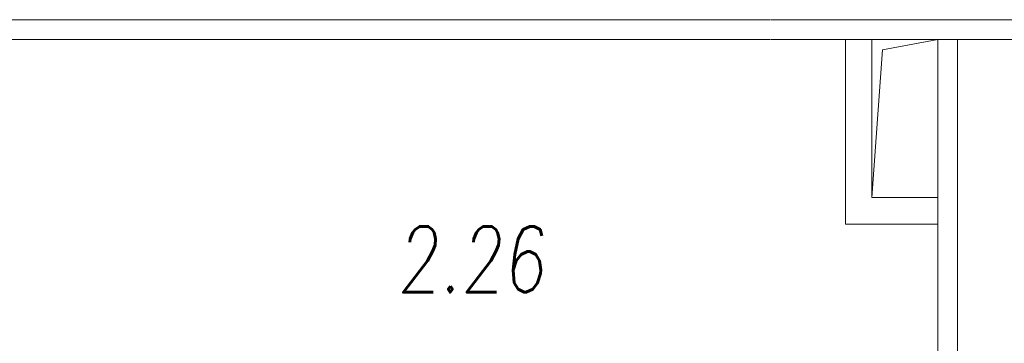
# Model space of a CAD drawing. Header units: millimetres. Extents: x 144573 to 336993, y 74252 to 247042.
# Tile 181 of 256: x 148312 to 152052, y 192465 to 193693. Entities that reach past the tile are written whole.
import ezdxf

# ---------------------------------------------------------------- set-up
doc = ezdxf.new("R2010")
doc.units = ezdxf.units.MM
for name, color, linetype, lineweight in [('NOVA', 255, 'Continuous', 0), ('POPIS2', 255, 'Continuous', 0), ('TENKA', 255, 'Continuous', 0)]:
    doc.layers.add(name, color=color, linetype=linetype, lineweight=lineweight)
doc.styles.add('CS-ROMANS', font='romans.shx', dxfattribs={"width": 0.75, "oblique": 5})

msp = doc.modelspace()

# ---------------------------------------------------------------- linework, layer by layer
at = {"layer": 'NOVA'}
for p, q in [((150363.98, 193692.759), (151161.48, 193692.759)), ((151161.48, 193617.759), (150363.98, 193617.759)), ((151448.98, 193617.759), (151448.98, 192917.759)), ((151548.98, 193617.759), (151548.98, 193017.759)), ((151548.98, 193017.759), (151798.98, 193017.759)), ((151448.98, 192917.759), (151798.98, 192917.759))]:
    msp.add_line(p, q, dxfattribs=at)
for points in [[(147161.48, 193692.759), (150363.98, 193692.759)], [(151163.98, 193692.759), (152123.98, 193692.759)], [(147161.48, 193617.759), (150363.98, 193617.759)], [(151163.98, 193617.759), (152123.98, 193617.759)], [(151798.98, 193617.759), (151798.98, 192342.759)], [(151873.98, 193617.759), (151873.98, 192342.759)]]:
    msp.add_lwpolyline(points, close=True, dxfattribs=at)
at = {"layer": 'TENKA'}
for p, q in [((151588.997, 193578.219), (151798.98, 193617.759)), ((151548.98, 193017.759), (151588.997, 193578.219))]:
    msp.add_line(p, q, dxfattribs=at)

# ---------------------------------------------------------------- texts
at = {"layer": 'POPIS2', "ltscale": 15, "style": 'CS-ROMANS', "oblique": 5, "width": 0.75}
msp.add_text('2.26', height=250, dxfattribs=at).set_placement((149745.954, 192658.737))

doc.saveas('drawing.dxf')
